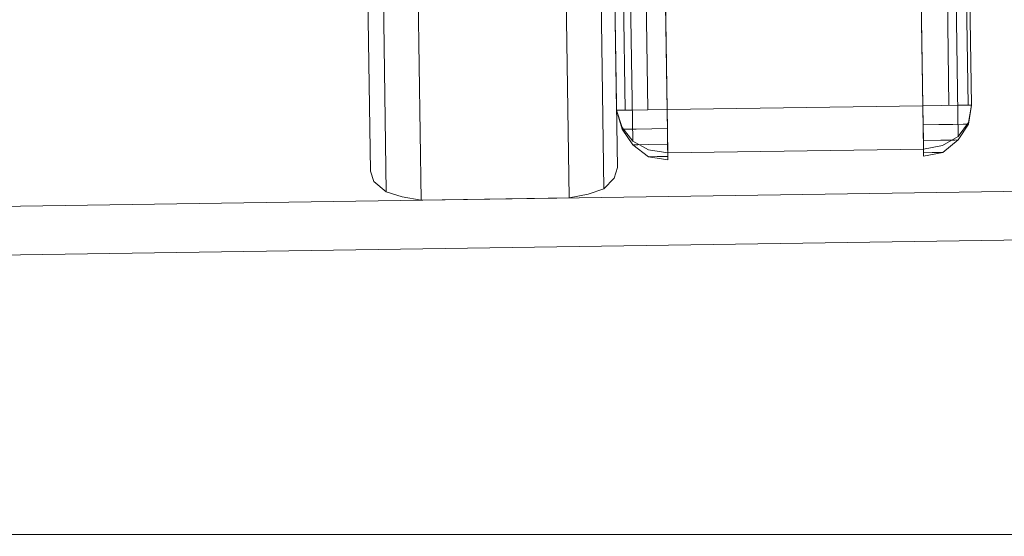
# Model space of a CAD drawing. Extents: x 147111805 to 147230536, y 410950310 to 411028142.
# Tile 152 of 256: x 147185549 to 147185669, y 410980257 to 410980319. Entities that reach past the tile are written whole.
import ezdxf

# ---------------------------------------------------------------- set-up
doc = ezdxf.new("R2010")
doc.units = 0
doc.header["$LTSCALE"] = 100
doc.layers.add('T--A9041--_VERHARDINGEN_Tegels', color=9, linetype='Continuous', transparency=0.3)
doc.layers.add('T--L9071--_TERREINMEUBILAIR_Stoelen', color=1, linetype='Continuous')

# ---------------------------------------------------------------- blocks, each defined once
blk = doc.blocks.new('Picknicktafel 180x160cm')
at = {"layer": 'T--L9071--_TERREINMEUBILAIR_Stoelen', "lineweight": 0}
for p, q in [((1583.628474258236, 1589.116922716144), (1583.628474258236, 0)), ((1601.571478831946, 0), (1601.571478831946, 1589.116922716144)), ((1579.406590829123, 1588.06145185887), (1579.406590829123, 1.055470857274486)), ((1605.793362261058, 1588.06145185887), (1605.793362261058, 1.055470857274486)), ((1577.506743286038, 3.588600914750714), (1577.506743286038, 1585.528321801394)), ((1607.482115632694, 1585.528321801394), (1607.482115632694, 3.588600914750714)), ((1607.482115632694, 10.55470857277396), (1607.482115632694, 277.7999296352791)), ((1607.482115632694, 10.55470857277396), (1607.482115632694, 277.7999296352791)), ((1608.537586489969, 10.55470857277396), (1608.537586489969, 277.7999296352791)), ((1611.281810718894, 10.55470857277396), (1611.281810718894, 277.7999296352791)), ((1613.603846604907, 277.7999296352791), (1613.603846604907, 10.55470857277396)), ((1644.634689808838, 10.55470857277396), (1644.634689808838, 277.7999296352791)), ((1644.634689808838, 10.55470857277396), (1644.634689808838, 277.7999296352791)), ((1647.801102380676, 10.55470857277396), (1647.801102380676, 277.7999296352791)), ((1650.123138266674, 10.55470857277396), (1650.123138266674, 277.7999296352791)), ((1650.545326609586, 277.7999296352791), (1650.545326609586, 10.55470857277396)), ((1577.506743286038, 48.55165943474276), (1577.506743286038, 3.588600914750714)), ((1607.482115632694, 3.588600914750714), (1607.482115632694, 48.55165943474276)), ((1607.482115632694, 28.28661897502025), (1607.482115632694, 10.55470857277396)), ((1650.545326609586, 10.55470857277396), (1650.545326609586, 28.28661897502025)), ((1609.381963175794, 6.755013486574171), (1609.381963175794, 24.69801806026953)), ((1648.85657323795, 24.69801806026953), (1648.85657323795, 6.755013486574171)), ((1613.603846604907, 5.277354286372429), (1613.603846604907, 23.22035886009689)), ((1644.634689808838, 23.22035886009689), (1644.634689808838, 5.277354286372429)), ((1607.482115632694, 10.55470857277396), (1608.115398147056, 8.44376685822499)), ((1607.482115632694, 10.55470857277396), (1608.115398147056, 10.55470857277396)), ((1608.115398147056, 8.23267268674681), (1607.482115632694, 10.55470857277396)), ((1608.115398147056, 10.55470857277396), (1609.381963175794, 10.55470857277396)), ((1609.381963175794, 10.55470857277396), (1611.281810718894, 10.55470857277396)), ((1611.281810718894, 10.55470857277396), (1613.603846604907, 10.55470857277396)), ((1613.603846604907, 8.23267268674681), (1613.603846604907, 10.55470857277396)), ((1613.603846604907, 10.55470857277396), (1644.634689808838, 10.55470857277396)), ((1644.634689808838, 10.55470857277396), (1644.634689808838, 8.23267268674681)), ((1644.634689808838, 10.55470857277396), (1646.95672569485, 10.55470857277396)), ((1646.95672569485, 10.55470857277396), (1648.85657323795, 10.55470857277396)), ((1648.85657323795, 10.55470857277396), (1650.123138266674, 10.55470857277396)), ((1650.123138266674, 8.44376685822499), (1650.545326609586, 10.55470857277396)), ((1650.123138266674, 10.55470857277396), (1650.545326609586, 10.55470857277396)), ((1650.123138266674, 8.23267268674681), (1650.545326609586, 10.55470857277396)), ((1608.115398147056, 8.44376685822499), (1609.381963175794, 6.755013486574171)), ((1648.85657323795, 6.755013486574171), (1650.123138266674, 8.44376685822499)), ((1609.381963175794, 6.332825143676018), (1608.115398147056, 8.23267268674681)), ((1608.748680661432, 8.23267268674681), (1608.115398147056, 8.23267268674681)), ((1609.804151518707, 8.23267268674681), (1608.748680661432, 8.23267268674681)), ((1611.703999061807, 8.23267268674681), (1609.804151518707, 8.23267268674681)), ((1613.603846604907, 8.23267268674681), (1611.703999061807, 8.23267268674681)), ((1613.603846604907, 6.332825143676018), (1613.603846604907, 8.23267268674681)), ((1644.634689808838, 8.23267268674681), (1644.634689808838, 6.332825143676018)), ((1646.534537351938, 8.23267268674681), (1644.634689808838, 8.23267268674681)), ((1648.223290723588, 8.23267268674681), (1646.534537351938, 8.23267268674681)), ((1649.489855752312, 8.23267268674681), (1648.223290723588, 8.23267268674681)), ((1648.85657323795, 6.332825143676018), (1650.123138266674, 8.23267268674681)), ((1650.123138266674, 8.23267268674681), (1649.489855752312, 8.23267268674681)), ((1649.912044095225, 8.23267268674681), (1650.123138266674, 8.23267268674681)), ((1609.381963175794, 6.755013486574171), (1611.281810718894, 5.699542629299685)), ((1611.281810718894, 4.855165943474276), (1609.381963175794, 6.332825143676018)), ((1609.804151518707, 6.332825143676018), (1609.381963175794, 6.332825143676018)), ((1609.381963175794, 6.332825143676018), (1610.015245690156, 6.332825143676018)), ((1611.281810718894, 6.332825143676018), (1609.804151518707, 6.332825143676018)), ((1613.603846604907, 6.332825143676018), (1611.281810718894, 6.332825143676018)), ((1613.603846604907, 4.855165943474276), (1613.603846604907, 6.332825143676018)), ((1644.634689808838, 6.332825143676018), (1644.634689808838, 4.855165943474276)), ((1646.745631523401, 6.332825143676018), (1644.634689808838, 6.332825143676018)), ((1648.434384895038, 6.332825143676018), (1646.745631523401, 6.332825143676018)), ((1646.95672569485, 5.699542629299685), (1648.85657323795, 6.755013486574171)), ((1646.95672569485, 4.855165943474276), (1648.85657323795, 6.332825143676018)), ((1648.012196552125, 6.332825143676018), (1648.85657323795, 6.332825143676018)), ((1648.85657323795, 6.332825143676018), (1648.434384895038, 6.332825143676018)), ((1611.281810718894, 5.699542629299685), (1613.603846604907, 5.277354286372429)), ((1613.603846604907, 4.432977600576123), (1611.281810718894, 4.855165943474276)), ((1611.492904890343, 4.855165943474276), (1611.281810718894, 4.855165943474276)), ((1611.281810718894, 4.855165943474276), (1611.492904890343, 4.855165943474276)), ((1612.337281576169, 4.855165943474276), (1611.492904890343, 4.855165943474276)), ((1611.492904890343, 4.855165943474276), (1612.337281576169, 4.855165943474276)), ((1613.603846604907, 4.855165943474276), (1612.337281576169, 4.855165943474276)), ((1612.337281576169, 4.855165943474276), (1613.603846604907, 4.855165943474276)), ((1613.603846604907, 5.277354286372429), (1613.603846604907, 4.432977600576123)), ((1644.634689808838, 5.277354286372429), (1613.603846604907, 5.277354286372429)), ((1613.603846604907, 5.277354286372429), (1613.603846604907, 5.277354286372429)), ((1644.634689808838, 5.277354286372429), (1613.603846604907, 5.277354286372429)), ((1613.603846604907, 4.432977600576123), (1613.603846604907, 4.855165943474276)), ((1613.603846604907, 4.855165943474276), (1613.603846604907, 4.855165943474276)), ((1644.634689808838, 5.277354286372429), (1646.95672569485, 5.699542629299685)), ((1644.634689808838, 4.432977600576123), (1644.634689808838, 5.277354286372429)), ((1644.634689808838, 4.855165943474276), (1644.634689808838, 4.432977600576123)), ((1644.634689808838, 4.432977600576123), (1646.95672569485, 4.855165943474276)), ((1644.634689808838, 4.855165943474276), (1645.690160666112, 4.855165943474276)), ((1645.690160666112, 4.855165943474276), (1644.634689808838, 4.855165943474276)), ((1644.634689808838, 4.855165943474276), (1644.634689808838, 4.855165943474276)), ((1645.690160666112, 4.855165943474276), (1646.534537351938, 4.855165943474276)), ((1646.534537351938, 4.855165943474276), (1645.690160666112, 4.855165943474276)), ((1646.534537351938, 4.855165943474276), (1646.95672569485, 4.855165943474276)), ((1646.95672569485, 4.855165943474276), (1646.534537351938, 4.855165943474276)), ((1577.506743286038, 3.588600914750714), (1577.506743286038, 3.588600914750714)), ((1577.506743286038, 3.588600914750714), (1577.928931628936, 2.322035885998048)), ((1607.059927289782, 2.322035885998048), (1607.482115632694, 3.588600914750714)), ((1577.928931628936, 2.322035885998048), (1579.406590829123, 1.055470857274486)), ((1605.793362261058, 1.055470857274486), (1607.059927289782, 2.322035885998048)), ((1794.089363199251, 0), (6.121730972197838, 0)), ((6.121730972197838, 0), (1794.089363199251, 0)), ((1794.089363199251, 0), (6.121730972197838, 0)), ((1794.089363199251, 0), (6.121730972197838, 0)), ((1579.406590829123, 1.055470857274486), (1581.306438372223, 0.4221883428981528)), ((1581.306438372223, 0.4221883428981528), (1583.628474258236, 0)), ((1583.628474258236, 0), (1601.571478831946, 0)), ((1601.571478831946, 0), (1603.893514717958, 0.4221883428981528)), ((1601.571478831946, 0), (1601.571478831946, 0)), ((1603.893514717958, 0.4221883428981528), (1605.793362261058, 1.055470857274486)), ((6.121730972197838, -5.910636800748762), (1794.089363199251, -5.910636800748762)), ((1794.089363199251, -5.910636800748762), (6.121730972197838, -5.910636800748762)), ((1794.089363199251, -5.910636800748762), (6.121730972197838, -5.910636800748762)), ((1794.089363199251, -5.910636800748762), (6.121730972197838, -5.910636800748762))]:
    blk.add_line(p, q, dxfattribs=at)

msp = doc.modelspace()

# ---------------------------------------------------------------- hatches: boundary and pattern name
at = {"layer": 'T--A9041--_VERHARDINGEN_Tegels'}
h = msp.add_hatch(dxfattribs=at)
h.set_pattern_fill('ANSI37', color=256, scale=200, angle=45)
h.set_pattern_definition([(90, (0, 0), (-635, 0), []), (180, (0, 0), (0, -635), [])])
h.paths.add_polyline_path([(147190078.1486338, 410991756.4179381), (147190048.6327146, 410993756.2001289), (147189886, 411004255), (147184436, 411004255), (147184436, 411003375), (147181049.9018662, 411003374.9999999), (147181043.1003716, 411000675.0044289), (147181056, 411000674.9999998), (147188886, 411000675), (147188886, 410998065), (147189571, 410998065), (147189571, 410997065), (147188886, 410997065), (147188886, 410994455), (147181056, 410994455), (147181040.9647505, 410994455.0051623), (147181039.0343014, 410987549.1051784), (147182124.0163228, 410987549.1051784), (147182124.0163228, 410985174.1051784), (147181037.4034005, 410985174.1051784), (147181028.8834921, 410972766.9858332), (147181689.38947, 410972780.0966348), (147190353.3638374, 410972785.8197682), (147190319.8840117, 410975378.2017957)])

# ---------------------------------------------------------------- block references
at = {"layer": 'T--L9071--_TERREINMEUBILAIR_Stoelen', "rotation": 0.8455994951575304}
msp.add_blockref('Picknicktafel 180x160cm', (147184014.7146086, 410980274.0736587), dxfattribs=at)

doc.saveas('drawing.dxf')
